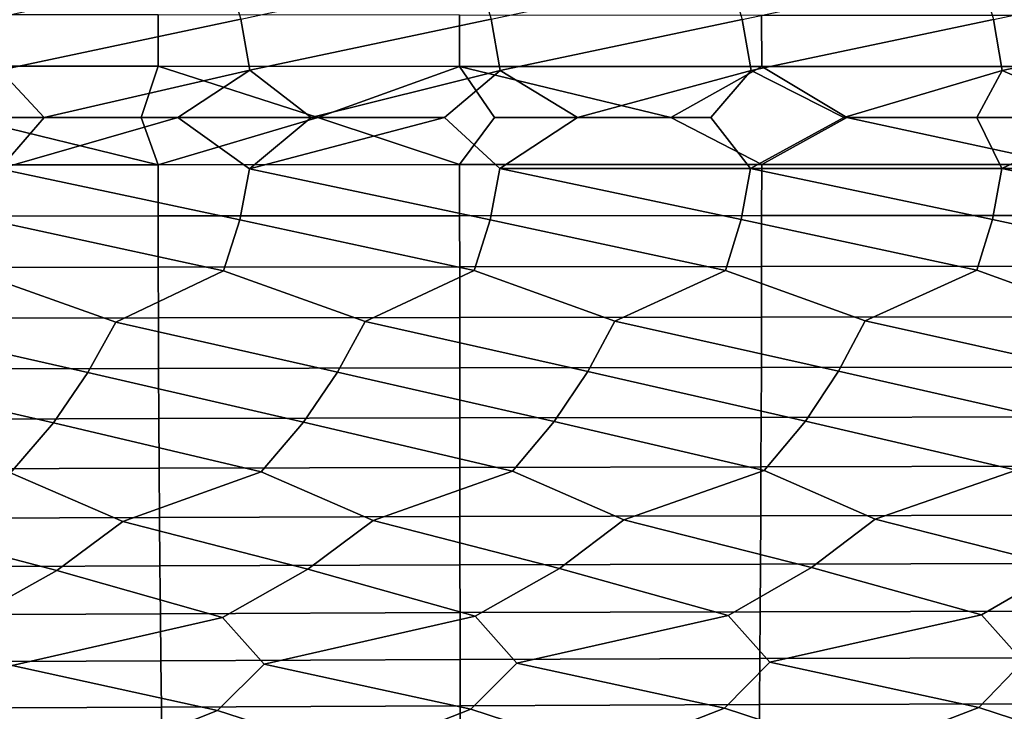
# Model space of a CAD drawing. Header units: metres. Extents: x -240 to 45, y -77 to 27.
# Tile 239 of 256: x -88.05 to -80.63, y -4.47 to 0.74. Entities that reach past the tile are written whole.
import ezdxf

# ---------------------------------------------------------------- set-up
doc = ezdxf.new("R2010")
doc.units = ezdxf.units.M
doc.layers.add('solid_102011X2', color=7, linetype='CONTINUOUS')

msp = doc.modelspace()

# ---------------------------------------------------------------- linework, layer by layer
at = {"layer": 'solid_102011X2'}
for points in [[(-86.50341, 1.126474, 360.138824), (-86.385048, 0.741653, 360.105988), (-88.197685, 0.356722, 360.006653), (-88.267349, 0.74354, 360.024567)], [(-84.615623, 1.124025, 360.181915), (-84.49881, 0.74006, 360.146576), (-86.316277, 0.355823, 360.086609), (-86.385048, 0.741653, 360.105988)], [(-82.724113, 1.122023, 360.183685), (-82.608856, 0.738761, 360.145905), (-84.430931, 0.355063, 360.125732), (-84.49881, 0.74006, 360.146576)], [(-80.829575, 1.120468, 360.143982), (-80.71595, 0.737755, 360.103729), (-82.541893, 0.354445, 360.123627), (-82.608856, 0.738761, 360.145905)], [(-78.933311, 1.119355, 360.062775), (-78.821411, 0.73704, 360.020172), (-80.649948, 0.353968, 360.080048), (-80.71595, 0.737755, 360.103729)], [(-87.006897, 0.77196, 379.709961), (-89.274338, 0.774014, 379.667572), (-89.27533, 0.387112, 379.690369), (-87.007446, 0.386085, 379.732727)], [(-86.385048, 0.741653, 360.105988), (-86.316277, 0.355823, 360.086609), (-87.864517, 0, 360.017303), (-88.197685, 0.356722, 360.006653)], [(-84.735909, 0.770215, 379.711792), (-87.006897, 0.77196, 379.709961), (-87.007446, 0.386085, 379.732727), (-84.736015, 0.385212, 379.734497)], [(-82.461845, 0.768782, 379.672546), (-84.735909, 0.770215, 379.711792), (-84.736015, 0.385212, 379.734497), (-82.461502, 0.384496, 379.695221)], [(-80.185417, 0.76766, 379.59198), (-82.461845, 0.768782, 379.672546), (-82.461502, 0.384496, 379.695221), (-80.184631, 0.383935, 379.614594)], [(-84.49881, 0.74006, 360.146576), (-84.430931, 0.355063, 360.125732), (-85.853981, 0, 360.093567), (-86.316277, 0.355823, 360.086609)], [(-82.608856, 0.738761, 360.145905), (-82.541893, 0.354445, 360.123627), (-83.847755, 0, 360.123077), (-84.430931, 0.355063, 360.125732)], [(-80.71595, 0.737755, 360.103729), (-80.649948, 0.353968, 360.080048), (-81.842865, 0, 360.105927), (-82.541893, 0.354445, 360.123627)], [(-78.821411, 0.73704, 360.020172), (-78.756409, 0.35363, 359.995117), (-79.837128, 0, 360.042236), (-80.649948, 0.353968, 360.080048)], [(-87.007446, 0.386085, 379.732727), (-89.27533, 0.387112, 379.690369), (-88.467621, 0, 379.717712), (-87.134148, 0, 379.739014)], [(-87.007446, 0.386085, 379.732727), (-87.134148, 0, 379.739014), (-85.802795, 0, 379.746338)], [(-84.736015, 0.385212, 379.734497), (-87.007446, 0.386085, 379.732727), (-85.802795, 0, 379.746338)], [(-84.736015, 0.385212, 379.734497), (-85.802795, 0, 379.746338), (-84.736015, -0.35518, 379.735626), (-84.473434, 0, 379.739624)], [(-84.736015, 0.385212, 379.734497), (-84.473434, 0, 379.739624), (-83.146217, 0, 379.718933)], [(-82.461502, 0.384496, 379.695221), (-84.736015, 0.385212, 379.734497), (-83.146217, 0, 379.718933)], [(-82.461502, 0.384496, 379.695221), (-83.146217, 0, 379.718933), (-82.461487, -0.354519, 379.69635), (-81.819969, 0, 379.684235)], [(-80.184631, 0.383935, 379.614594), (-82.461502, 0.384496, 379.695221), (-81.819969, 0, 379.684235), (-80.495079, 0, 379.635559)], [(-88.197685, 0.356722, 360.006653), (-87.864517, 0, 360.017303), (-88.200638, -0.386887, 360.007629), (-88.871849, 0, 359.961609)], [(-86.316277, 0.355823, 360.086609), (-86.858704, 0, 360.061279), (-87.864517, 0, 360.017303)], [(-86.316277, 0.355823, 360.086609), (-85.853981, 0, 360.093567), (-86.319183, -0.385911, 360.087646), (-86.858704, 0, 360.061279)], [(-84.430931, 0.355063, 360.125732), (-84.850677, 0, 360.114166), (-85.853981, 0, 360.093567)], [(-84.430931, 0.355063, 360.125732), (-83.847755, 0, 360.123077), (-84.4338, -0.385087, 360.126862), (-84.850677, 0, 360.114166)], [(-82.541893, 0.354445, 360.123627), (-82.8451, 0, 360.120331), (-83.847755, 0, 360.123077)], [(-82.541893, 0.354445, 360.123627), (-81.842865, 0, 360.105927), (-82.544716, -0.384417, 360.124786), (-82.8451, 0, 360.120331)], [(-80.649948, 0.353968, 360.080048), (-80.840149, 0, 360.079895), (-81.842865, 0, 360.105927)], [(-80.649948, 0.353968, 360.080048), (-79.837128, 0, 360.042236), (-80.652725, -0.383899, 360.081299), (-80.840149, 0, 360.079895)], [(-88.467621, 0, 379.717712), (-89.275383, -0.356931, 379.691528), (-87.007469, -0.355984, 379.733887)], [(-87.134148, 0, 379.739014), (-88.467621, 0, 379.717712), (-87.007469, -0.355984, 379.733887)], [(-85.802795, 0, 379.746338), (-87.134148, 0, 379.739014), (-87.007469, -0.355984, 379.733887)], [(-85.802795, 0, 379.746338), (-87.007469, -0.355984, 379.733887), (-84.736015, -0.35518, 379.735626)], [(-83.146217, 0, 379.718933), (-84.473434, 0, 379.739624), (-84.736015, -0.35518, 379.735626), (-82.461487, -0.354519, 379.69635)], [(-81.819969, 0, 379.684235), (-82.461487, -0.354519, 379.69635), (-80.184593, -0.354001, 379.615723)], [(-80.495079, 0, 379.635559), (-81.819969, 0, 379.684235), (-80.184593, -0.354001, 379.615723)], [(-88.200638, -0.386887, 360.007629), (-87.864517, 0, 360.017303), (-86.858704, 0, 360.061279)], [(-86.391899, -0.771682, 360.108093), (-88.200638, -0.386887, 360.007629), (-86.858704, 0, 360.061279), (-86.319183, -0.385911, 360.087646)], [(-86.319183, -0.385911, 360.087646), (-85.853981, 0, 360.093567), (-84.850677, 0, 360.114166)], [(-84.505562, -0.770023, 360.148804), (-86.319183, -0.385911, 360.087646), (-84.850677, 0, 360.114166), (-84.4338, -0.385087, 360.126862)], [(-82.544716, -0.384417, 360.124786), (-84.4338, -0.385087, 360.126862), (-83.847755, 0, 360.123077), (-82.8451, 0, 360.120331)], [(-80.652725, -0.383899, 360.081299), (-82.544716, -0.384417, 360.124786), (-81.842865, 0, 360.105927), (-80.840149, 0, 360.079895)], [(-78.75914, -0.383532, 359.996399), (-80.652725, -0.383899, 360.081299), (-79.837128, 0, 360.042236), (-78.833992, 0, 359.992981)], [(-87.007469, -0.355984, 379.733887), (-89.275383, -0.356931, 379.691528), (-89.274437, -0.743901, 379.669891), (-87.00695, -0.741927, 379.71228)], [(-84.736015, -0.35518, 379.735626), (-87.007469, -0.355984, 379.733887), (-87.00695, -0.741927, 379.71228), (-84.735916, -0.74025, 379.714081)], [(-82.461487, -0.354519, 379.69635), (-84.736015, -0.35518, 379.735626), (-84.735916, -0.74025, 379.714081), (-82.461807, -0.738873, 379.674835)], [(-80.184593, -0.354001, 379.615723), (-82.461487, -0.354519, 379.69635), (-82.461807, -0.738873, 379.674835), (-80.185341, -0.737795, 379.594269)], [(-86.514374, -1.156402, 360.141937), (-88.274292, -0.773646, 360.02652), (-88.200638, -0.386887, 360.007629), (-86.391899, -0.771682, 360.108093)], [(-84.62645, -1.153885, 360.185272), (-86.391899, -0.771682, 360.108093), (-86.319183, -0.385911, 360.087646), (-84.505562, -0.770023, 360.148804)], [(-82.734787, -1.151827, 360.187286), (-84.505562, -0.770023, 360.148804), (-84.4338, -0.385087, 360.126862), (-82.615517, -0.76867, 360.148285)], [(-82.615517, -0.76867, 360.148285), (-84.4338, -0.385087, 360.126862), (-82.544716, -0.384417, 360.124786)], [(-80.840096, -1.150228, 360.147797), (-82.615517, -0.76867, 360.148285), (-82.544716, -0.384417, 360.124786), (-80.722519, -0.767622, 360.106262)], [(-80.722519, -0.767622, 360.106262), (-82.544716, -0.384417, 360.124786), (-80.652725, -0.383899, 360.081299)], [(-78.943672, -1.149083, 360.066803), (-80.722519, -0.767622, 360.106262), (-80.652725, -0.383899, 360.081299), (-78.827866, -0.766878, 360.022827)], [(-78.827866, -0.766878, 360.022827), (-80.652725, -0.383899, 360.081299), (-78.75914, -0.383532, 359.996399)], [(-84.735916, -0.74025, 379.714081), (-87.00695, -0.741927, 379.71228), (-87.006073, -1.126724, 379.675568), (-84.735756, -1.124177, 379.677429)], [(-82.461807, -0.738873, 379.674835), (-84.735916, -0.74025, 379.714081), (-84.735756, -1.124177, 379.677429), (-82.462364, -1.122085, 379.638275)], [(-80.185341, -0.737795, 379.594269), (-82.461807, -0.738873, 379.674835), (-82.462364, -1.122085, 379.638275), (-80.186607, -1.120448, 379.5578)], [(-87.00695, -0.741927, 379.71228), (-89.274437, -0.743901, 379.669891), (-89.272835, -1.12972, 379.633057), (-87.006073, -1.126724, 379.675568)], [(-88.274292, -0.773646, 360.02652), (-86.514374, -1.156402, 360.141937), (-87.325645, -1.540844, 360.163818), (-88.398338, -1.159377, 360.05777)], [(-86.391899, -0.771682, 360.108093), (-84.62645, -1.153885, 360.185272), (-85.447983, -1.537248, 360.224426), (-86.514374, -1.156402, 360.141937)], [(-84.505562, -0.770023, 360.148804), (-82.734787, -1.151827, 360.187286), (-83.566513, -1.534257, 360.244324), (-84.62645, -1.153885, 360.185272)], [(-82.615517, -0.76867, 360.148285), (-80.840096, -1.150228, 360.147797), (-81.681633, -1.531871, 360.223175), (-82.734787, -1.151827, 360.187286)], [(-80.722519, -0.767622, 360.106262), (-78.943672, -1.149083, 360.066803), (-79.794449, -1.530087, 360.16098), (-80.840096, -1.150228, 360.147797)], [(-87.006073, -1.126724, 379.675568), (-89.272835, -1.12972, 379.633057), (-89.270584, -1.513793, 379.581116), (-87.004829, -1.509778, 379.623718)], [(-88.398338, -1.159377, 360.05777), (-87.325645, -1.540844, 360.163818), (-87.535484, -1.922228, 360.222687), (-89.199303, -1.54504, 360.062988)], [(-86.514374, -1.156402, 360.141937), (-85.447983, -1.537248, 360.224426), (-85.655067, -1.917656, 360.287659), (-87.325645, -1.540844, 360.163818)], [(-84.735756, -1.124177, 379.677429), (-87.006073, -1.126724, 379.675568), (-87.004829, -1.509778, 379.623718), (-84.735527, -1.506366, 379.625732)], [(-84.62645, -1.153885, 360.185272), (-83.566513, -1.534257, 360.244324), (-83.770828, -1.913838, 360.31192), (-85.447983, -1.537248, 360.224426)], [(-82.462364, -1.122085, 379.638275), (-84.735756, -1.124177, 379.677429), (-84.735527, -1.506366, 379.625732), (-82.46315, -1.503563, 379.58667)], [(-82.734787, -1.151827, 360.187286), (-81.681633, -1.531871, 360.223175), (-81.883087, -1.910777, 360.295074), (-83.566513, -1.534257, 360.244324)], [(-80.186607, -1.120448, 379.5578), (-82.462364, -1.122085, 379.638275), (-82.46315, -1.503563, 379.58667), (-80.1884, -1.50137, 379.506287)], [(-80.840096, -1.150228, 360.147797), (-79.794449, -1.530087, 360.16098), (-79.992897, -1.908469, 360.237061), (-81.681633, -1.531871, 360.223175)], [(-87.795235, -2.301026, 360.293671), (-89.411858, -1.92755, 360.117462), (-89.199303, -1.54504, 360.062988), (-87.535484, -1.922228, 360.222687)], [(-87.004829, -1.509778, 379.623718), (-89.270584, -1.513793, 379.581116), (-89.267654, -1.895527, 379.51413), (-87.003212, -1.8905, 379.556854)], [(-85.911446, -2.295424, 360.364075), (-87.535484, -1.922228, 360.222687), (-87.325645, -1.540844, 360.163818), (-85.655067, -1.917656, 360.287659)], [(-84.735527, -1.506366, 379.625732), (-87.004829, -1.509778, 379.623718), (-87.003212, -1.8905, 379.556854), (-84.735222, -1.886228, 379.559021)], [(-84.023796, -2.290727, 360.393707), (-85.655067, -1.917656, 360.287659), (-85.447983, -1.537248, 360.224426), (-83.770828, -1.913838, 360.31192)], [(-82.46315, -1.503563, 379.58667), (-84.735527, -1.506366, 379.625732), (-84.735222, -1.886228, 379.559021), (-82.464149, -1.882719, 379.520111)], [(-82.132561, -2.286939, 360.382172), (-83.770828, -1.913838, 360.31192), (-83.566513, -1.534257, 360.244324), (-81.883087, -1.910777, 360.295074)], [(-80.1884, -1.50137, 379.506287), (-82.46315, -1.503563, 379.58667), (-82.464149, -1.882719, 379.520111), (-80.190704, -1.879973, 379.43988)], [(-80.238708, -2.284054, 360.329376), (-81.883087, -1.910777, 360.295074), (-81.681633, -1.531871, 360.223175), (-79.992897, -1.908469, 360.237061)], [(-88.117722, -2.676792, 360.37558), (-89.67495, -2.307526, 360.182983), (-89.411858, -1.92755, 360.117462), (-87.795235, -2.301026, 360.293671)], [(-87.003212, -1.8905, 379.556854), (-89.267654, -1.895527, 379.51413), (-89.264091, -2.274332, 379.43219), (-87.001251, -2.268301, 379.475098)], [(-86.229843, -2.670091, 360.452728), (-87.795235, -2.301026, 360.293671), (-87.535484, -1.922228, 360.222687), (-85.911446, -2.295424, 360.364075)], [(-84.735222, -1.886228, 379.559021), (-87.003212, -1.8905, 379.556854), (-87.001251, -2.268301, 379.475098), (-84.734856, -2.263176, 379.477448)], [(-84.338058, -2.664443, 360.489044), (-85.911446, -2.295424, 360.364075), (-85.655067, -1.917656, 360.287659), (-84.023796, -2.290727, 360.393707)], [(-82.464149, -1.882719, 379.520111), (-84.735222, -1.886228, 379.559021), (-84.734856, -2.263176, 379.477448), (-82.465378, -2.258966, 379.438721)], [(-82.442619, -2.659856, 360.484161), (-84.023796, -2.290727, 360.393707), (-83.770828, -1.913838, 360.31192), (-82.132561, -2.286939, 360.382172)], [(-80.190704, -1.879973, 379.43988), (-82.464149, -1.882719, 379.520111), (-82.465378, -2.258966, 379.438721), (-80.193527, -2.255672, 379.358673)], [(-80.544334, -2.656324, 360.437836), (-82.132561, -2.286939, 360.382172), (-81.883087, -1.910777, 360.295074), (-80.238708, -2.284054, 360.329376)], [(-87.001251, -2.268301, 379.475098), (-89.264091, -2.274332, 379.43219), (-89.259872, -2.64962, 379.335419), (-86.998924, -2.642594, 379.378571)], [(-84.734856, -2.263176, 379.477448), (-87.001251, -2.268301, 379.475098), (-86.998924, -2.642594, 379.378571), (-84.734421, -2.636625, 379.381104)], [(-85.387459, -3.036739, 360.586151), (-86.229843, -2.670091, 360.452728), (-85.911446, -2.295424, 360.364075), (-84.338058, -2.664443, 360.489044)], [(-82.465378, -2.258966, 379.438721), (-84.734856, -2.263176, 379.477448), (-84.734421, -2.636625, 379.381104), (-82.466827, -2.631722, 379.34259)], [(-83.499435, -3.030867, 360.603912), (-84.338058, -2.664443, 360.489044), (-84.023796, -2.290727, 360.393707), (-82.442619, -2.659856, 360.484161)], [(-80.193527, -2.255672, 379.358673), (-82.465378, -2.258966, 379.438721), (-82.466827, -2.631722, 379.34259), (-80.196854, -2.627885, 379.262756)], [(-81.608032, -3.026193, 360.580627), (-82.442619, -2.659856, 360.484161), (-82.132561, -2.286939, 360.382172), (-80.544334, -2.656324, 360.437836)], [(-87.271698, -3.043804, 360.52771), (-88.117722, -2.676792, 360.37558), (-87.795235, -2.301026, 360.293671), (-86.229843, -2.670091, 360.452728)], [(-86.998924, -2.642594, 379.378571), (-89.259872, -2.64962, 379.335419), (-89.255028, -3.020813, 379.223969), (-86.996254, -3.012805, 379.267365)], [(-84.734421, -2.636625, 379.381104), (-86.998924, -2.642594, 379.378571), (-86.996254, -3.012805, 379.267365), (-84.733925, -3.006001, 379.270172)], [(-83.984856, -3.396333, 360.729614), (-85.387459, -3.036739, 360.586151), (-84.338058, -2.664443, 360.489044), (-83.499435, -3.030867, 360.603912)], [(-82.466827, -2.631722, 379.34259), (-84.734421, -2.636625, 379.381104), (-84.733925, -3.006001, 379.270172), (-82.468498, -3.000412, 379.231903)], [(-82.087349, -3.390739, 360.716553), (-83.499435, -3.030867, 360.603912), (-82.442619, -2.659856, 360.484161), (-81.608032, -3.026193, 360.580627)], [(-80.196854, -2.627885, 379.262756), (-82.466827, -2.631722, 379.34259), (-82.468498, -3.000412, 379.231903), (-80.200699, -2.996039, 379.152313)], [(-80.187256, -3.386486, 360.662262), (-81.608032, -3.026193, 360.580627), (-80.544334, -2.656324, 360.437836), (-79.714378, -3.022705, 360.516296)], [(-87.768898, -3.411554, 360.632629), (-89.151947, -3.052055, 360.429047), (-88.117722, -2.676792, 360.37558), (-87.271698, -3.043804, 360.52771)], [(-85.878807, -3.403273, 360.701477), (-87.271698, -3.043804, 360.52771), (-86.229843, -2.670091, 360.452728), (-85.387459, -3.036739, 360.586151)], [(-86.996254, -3.012805, 379.267365), (-89.255028, -3.020813, 379.223969), (-89.24955, -3.387339, 379.098053), (-86.993233, -3.378361, 379.141724)], [(-84.733925, -3.006001, 379.270172), (-86.996254, -3.012805, 379.267365), (-86.993233, -3.378361, 379.141724), (-84.73336, -3.370733, 379.144806)], [(-84.619644, -3.757556, 360.865448), (-85.878807, -3.403273, 360.701477), (-85.387459, -3.036739, 360.586151), (-83.984856, -3.396333, 360.729614)], [(-82.468498, -3.000412, 379.231903), (-84.733925, -3.006001, 379.270172), (-84.73336, -3.370733, 379.144806), (-82.47039, -3.364468, 379.106812)], [(-82.714737, -3.750854, 360.865845), (-83.984856, -3.396333, 360.729614), (-83.499435, -3.030867, 360.603912), (-82.087349, -3.390739, 360.716553)], [(-80.200699, -2.996039, 379.152313), (-82.468498, -3.000412, 379.231903), (-82.47039, -3.364468, 379.106812), (-80.20504, -3.359565, 379.027496)], [(-80.806824, -3.745646, 360.824738), (-82.087349, -3.390739, 360.716553), (-81.608032, -3.026193, 360.580627), (-80.187256, -3.386486, 360.662262)], [(-88.418083, -3.775444, 360.741211), (-89.65493, -3.421167, 360.523468), (-89.151947, -3.052055, 360.429047), (-87.768898, -3.411554, 360.632629)], [(-86.520836, -3.765756, 360.82373), (-87.768898, -3.411554, 360.632629), (-87.271698, -3.043804, 360.52771), (-85.878807, -3.403273, 360.701477)], [(-86.993233, -3.378361, 379.141724), (-89.24955, -3.387339, 379.098053), (-89.243439, -3.748626, 378.957794), (-86.989868, -3.738693, 379.001801)], [(-84.73336, -3.370733, 379.144806), (-86.993233, -3.378361, 379.141724), (-86.989868, -3.738693, 379.001801), (-84.732727, -3.730254, 379.005188)], [(-86.207237, -4.118168, 360.988495), (-86.520836, -3.765756, 360.82373), (-85.878807, -3.403273, 360.701477), (-84.619644, -3.757556, 360.865448)], [(-82.47039, -3.364468, 379.106812), (-84.73336, -3.370733, 379.144806), (-84.732727, -3.730254, 379.005188), (-82.472488, -3.723322, 378.967499)], [(-84.305237, -4.109479, 361.02301), (-84.619644, -3.757556, 360.865448), (-83.984856, -3.396333, 360.729614), (-82.714737, -3.750854, 360.865845)], [(-82.399597, -4.102425, 361.016266), (-82.714737, -3.750854, 360.865845), (-82.087349, -3.390739, 360.716553), (-80.806824, -3.745646, 360.824738)], [(-82.47039, -3.364468, 379.106812), (-82.472488, -3.723322, 378.967499), (-80.209862, -3.717899, 378.888489), (-80.20504, -3.359565, 379.027496)], [(-80.491165, -4.096999, 360.96814), (-80.806824, -3.745646, 360.824738), (-80.187256, -3.386486, 360.662262), (-78.897202, -3.741917, 360.742157)], [(-88.105339, -4.128482, 360.913208), (-88.418083, -3.775444, 360.741211), (-87.768898, -3.411554, 360.632629), (-86.520836, -3.765756, 360.82373)], [(-89.243439, -3.748626, 378.957794), (-89.236717, -4.104122, 378.803497), (-86.98616, -4.093249, 378.847839), (-86.989868, -3.738693, 379.001801)], [(-86.560143, -4.467613, 361.146515), (-88.105339, -4.128482, 360.913208), (-86.520836, -3.765756, 360.82373), (-86.207237, -4.118168, 360.988495)], [(-86.989868, -3.738693, 379.001801), (-86.98616, -4.093249, 378.847839), (-84.732033, -4.084013, 378.851562), (-84.732727, -3.730254, 379.005188)], [(-84.65239, -4.457849, 361.188232), (-86.207237, -4.118168, 360.988495), (-84.619644, -3.757556, 360.865448), (-84.305237, -4.109479, 361.02301)], [(-84.732727, -3.730254, 379.005188), (-84.732033, -4.084013, 378.851562), (-82.474808, -4.076426, 378.814209), (-82.472488, -3.723322, 378.967499)], [(-82.740929, -4.449862, 361.188629), (-84.305237, -4.109479, 361.02301), (-82.714737, -3.750854, 360.865845), (-82.399597, -4.102425, 361.016266)], [(-82.472488, -3.723322, 378.967499), (-82.474808, -4.076426, 378.814209), (-80.215179, -4.07049, 378.735535), (-80.209862, -3.717899, 378.888489)], [(-80.826454, -4.44365, 361.147522), (-82.399597, -4.102425, 361.016266), (-80.806824, -3.745646, 360.824738), (-80.491165, -4.096999, 360.96814)], [(-84.732033, -4.084013, 378.851562), (-84.731293, -4.431462, 378.684143), (-82.477333, -4.423233, 378.647186), (-82.474808, -4.076426, 378.814209)], [(-82.474808, -4.076426, 378.814209), (-82.477333, -4.423233, 378.647186), (-80.220978, -4.416794, 378.568848), (-80.215179, -4.07049, 378.735535)], [(-89.236717, -4.104122, 378.803497), (-89.229408, -4.453276, 378.635315), (-86.982132, -4.441481, 378.680054), (-86.98616, -4.093249, 378.847839)], [(-87.426857, -4.813756, 361.296753), (-88.463951, -4.479144, 361.063965), (-88.105339, -4.128482, 360.913208), (-86.560143, -4.467613, 361.146515)], [(-86.98616, -4.093249, 378.847839), (-86.982132, -4.441481, 378.680054), (-84.731293, -4.431462, 378.684143), (-84.732033, -4.084013, 378.851562)], [(-85.526642, -4.802434, 361.356384), (-86.560143, -4.467613, 361.146515), (-86.207237, -4.118168, 360.988495), (-84.65239, -4.457849, 361.188232)], [(-83.62265, -4.793001, 361.375366), (-84.65239, -4.457849, 361.188232), (-84.305237, -4.109479, 361.02301), (-82.740929, -4.449862, 361.188629)], [(-81.715248, -4.785465, 361.353241), (-82.740929, -4.449862, 361.188629), (-82.399597, -4.102425, 361.016266), (-80.826454, -4.44365, 361.147522)], [(-79.805527, -4.77981, 361.290039), (-80.826454, -4.44365, 361.147522), (-80.491165, -4.096999, 360.96814), (-78.910248, -4.439193, 361.064941)], [(-89.229408, -4.453276, 378.635315), (-89.221504, -4.795543, 378.453583), (-86.977783, -4.782846, 378.498688), (-86.982132, -4.441481, 378.680054)], [(-86.982132, -4.441481, 378.680054), (-86.977783, -4.782846, 378.498688), (-84.730484, -4.77206, 378.503204), (-84.731293, -4.431462, 378.684143)], [(-84.731293, -4.431462, 378.684143), (-84.730484, -4.77206, 378.503204), (-82.480072, -4.763202, 378.466614), (-82.477333, -4.423233, 378.647186)], [(-82.477333, -4.423233, 378.647186), (-82.480072, -4.763202, 378.466614), (-80.227242, -4.756271, 378.388702), (-80.220978, -4.416794, 378.568848)], [(-79.878387, -5.111378, 361.487762), (-81.715248, -4.785465, 361.353241), (-80.826454, -4.44365, 361.147522), (-79.805527, -4.77981, 361.290039)], [(-85.612808, -5.135853, 361.550018), (-87.426857, -4.813756, 361.296753), (-86.560143, -4.467613, 361.146515), (-85.526642, -4.802434, 361.356384)], [(-83.704414, -5.125669, 361.570374), (-85.526642, -4.802434, 361.356384), (-84.65239, -4.457849, 361.188232), (-83.62265, -4.793001, 361.375366)], [(-81.792587, -5.117517, 361.549622), (-83.62265, -4.793001, 361.375366), (-82.740929, -4.449862, 361.188629), (-81.715248, -4.785465, 361.353241)]]:
    msp.add_3dface(points, dxfattribs=at)

doc.saveas('drawing.dxf')
